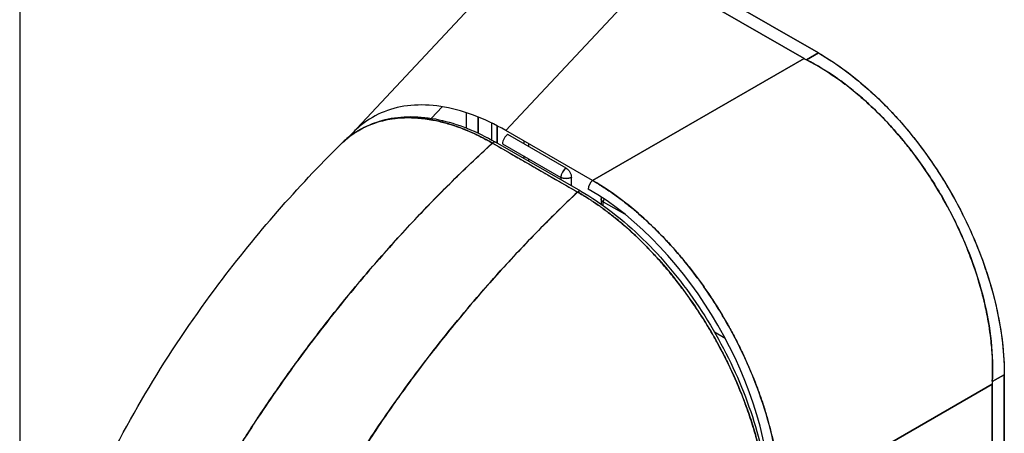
# Model space of a CAD drawing. Extents: x 784 to 1207, y 24 to 294.
# Tile 214 of 217: x 1133.667 to 1135.82, y 244.304 to 245.209. Entities that reach past the tile are written whole.
import ezdxf

# ---------------------------------------------------------------- set-up
doc = ezdxf.new("R2010")
doc.units = 0
doc.header["$LTSCALE"] = 4
doc.header["$MEASUREMENT"] = 0
doc.layers.get('0').update_dxf_attribs({"linetype": 'CONTINUOUS'})

msp = doc.modelspace()

# ---------------------------------------------------------------- linework, layer by layer
for p, q in [((1133.6671, 272.7136), (1133.6671, 217.5432)), ((1135.4134, 245.1366), (1135.0759, 245.331)), ((1135.0759, 245.331), (1135.4134, 245.1366)), ((1134.3931, 244.9593), (1134.7238, 245.3131)), ((1135.0543, 245.3132), (1134.7303, 244.9666)), ((1134.7303, 244.9666), (1135.0543, 245.3132)), ((1135.3824, 245.1242), (1135.0543, 245.3132)), ((1135.0543, 245.3132), (1135.3824, 245.1242)), ((1135.4134, 245.1366), (1135.3872, 245.1216)), ((1135.3872, 245.1216), (1135.4134, 245.1366)), ((1134.9198, 244.8574), (1135.3824, 245.1242)), ((1135.3824, 245.1242), (1134.9198, 244.8574)), ((1135.3669, 245.1152), (1135.3669, 245.1152)), ((1134.5673, 244.9935), (1134.5909, 245.0187)), ((1134.643, 245.0058), (1134.643, 244.9724)), ((1134.6693, 244.9611), (1134.6693, 244.9963)), ((1134.6693, 244.9963), (1134.6693, 244.9611)), ((1134.6995, 244.9458), (1134.6995, 244.9829)), ((1134.7111, 244.9392), (1134.7111, 244.977)), ((1134.7111, 244.977), (1134.7111, 244.9392)), ((1134.9198, 244.8574), (1134.7303, 244.9666)), ((1134.8871, 244.8322), (1134.7007, 244.9392)), ((1134.894, 244.8342), (1134.7076, 244.9412)), ((1134.7227, 244.9378), (1134.8503, 244.8643)), ((1134.8619, 244.8844), (1134.7343, 244.9579)), ((1134.7691, 244.9442), (1134.7691, 244.9379)), ((1134.7807, 244.9312), (1134.7807, 244.9376)), ((1134.7691, 244.9111), (1134.7691, 244.9059)), ((1134.7807, 244.8992), (1134.7807, 244.9044)), ((1134.8503, 244.8643), (1134.8503, 244.8593)), ((1134.8735, 244.8459), (1134.8735, 244.8643)), ((1134.8891, 244.8337), (1134.8891, 244.8337)), ((1134.8891, 244.8337), (1134.8891, 244.8337)), ((1134.9383, 244.8176), (1134.9383, 244.8059)), ((1134.9431, 244.8025), (1134.9431, 244.8109)), ((1134.9431, 244.8109), (1134.9893, 244.7843)), ((1134.9855, 244.8133), (1134.9854, 244.8133)), ((1135.0698, 244.7379), (1135.0698, 244.7379)), ((1135.186, 244.5262), (1135.2093, 244.5128)), ((1135.82, 244.4324), (1135.7938, 244.4173)), ((1135.7938, 244.4173), (1135.82, 244.4324)), ((1135.82, 243.7012), (1135.82, 244.4324)), ((1135.82, 244.4324), (1135.82, 243.7012)), ((1135.3311, 244.1452), (1135.7937, 244.4119)), ((1135.7937, 244.4119), (1135.3311, 244.1452)), ((1135.7782, 244.403), (1135.7782, 244.403)), ((1135.7782, 244.403), (1135.7782, 244.403)), ((1135.7937, 243.687), (1135.7937, 244.4119)), ((1135.7937, 244.4119), (1135.7937, 243.687)), ((1135.7666, 244.3963), (1135.7666, 244.3963)), ((1135.7086, 244.3629), (1135.7086, 244.3629)), ((1135.697, 244.3562), (1135.697, 244.3562))]:
    msp.add_line(p, q)
msp.add_arc((1134.9547, 244.8176), 0.0164, 167.2589, 179.9973)
for centre, major_axis, ratio, start_param, end_param in [((1135.4584, 245.1679), (0.1075, 0), 0.575862, 3.927172, 3.988254), ((1135.4584, 245.1679), (0.1075, 0), 0.575867, 3.927168, 3.98825), ((1134.7027, 244.9327), (0.0049, 0.00853), 0.57881, 0.000232, 1.078266), ((1134.7027, 244.9327), (0.0049, 0.00853), 0.578827, 0, 1.078342), ((1134.7343, 244.9445), (0.0082, 0.0142), 0.578093, 0.783464, 2.354261), ((1134.8619, 244.871), (0.0082, 0.0142), 0.578093, 0.783464, 2.354261), ((1134.8619, 244.871), (-0.0082, -0.0142), 0.578093, 3.925057, 5.495853), ((1134.8619, 244.871), (0.0164, 0), 0.575862, 3.926991, 5.497787), ((1134.9218, 244.8454), (0.0082, 0.0142), 0.578093, 0.957997, 2.35426), ((1134.8891, 244.8256), (0.0049, 0.00853), 0.578827, 6.282962, 7.361535), ((1134.8891, 244.8256), (0.0049, 0.00853), 0.578842, 0, 1.078239), ((1134.8978, 244.3692), (-0.2865, 0.4976), 0.595799, 3.944132, 5.48476), ((1134.9547, 244.8176), (-0.0164, 0), 0.575862, 6.283158, 7.068583), ((1134.9547, 244.8176), (-0.0082, -0.0142), 0.578093, 5.039874, 5.495853), ((1134.9547, 244.8176), (0.0082, 0.0142), 0.578093, 1.898281, 2.354261), ((1135.8697, 244.4556), (-0.0536, -0.0931), 0.578093, 5.43459, 5.495672), ((1135.8697, 244.4556), (-0.0536, -0.0931), 0.578098, 5.434594, 5.495676)]:
    msp.add_ellipse(centre, major_axis=major_axis, ratio=ratio, start_param=start_param, end_param=end_param)
for points, knots in [([(1135.4134, 245.1366), (1135.4376, 245.1227), (1135.4613, 245.1067), (1135.4847, 245.0885), (1135.5082, 245.0702), (1135.5314, 245.0497), (1135.5538, 245.0275), (1135.5761, 245.0053), (1135.5976, 244.9814), (1135.618, 244.9561), (1135.6384, 244.9307), (1135.6577, 244.904), (1135.6757, 244.8762), (1135.6937, 244.8485), (1135.7103, 244.8197), (1135.7254, 244.7902), (1135.7405, 244.7607), (1135.754, 244.7306), (1135.7657, 244.7003), (1135.7774, 244.6699), (1135.7874, 244.6394), (1135.7955, 244.6089), (1135.8036, 244.5784), (1135.8097, 244.548), (1135.8138, 244.5185), (1135.8179, 244.489), (1135.82, 244.4604), (1135.82, 244.4324)], [0, 0, 0, 0, 0.111111, 0.111111, 0.111111, 0.222222, 0.222222, 0.222222, 0.333333, 0.333333, 0.333333, 0.444444, 0.444444, 0.444444, 0.555556, 0.555556, 0.555556, 0.666667, 0.666667, 0.666667, 0.777778, 0.777778, 0.777778, 0.888889, 0.888889, 0.888889, 1, 1, 1, 1]), ([(1135.4134, 245.1366), (1135.4354, 245.124), (1135.4574, 245.1093), (1135.4791, 245.0928), (1135.4988, 245.0778), (1135.5182, 245.0614), (1135.5371, 245.0436), (1135.555, 245.0268), (1135.5725, 245.0088), (1135.5894, 244.9898), (1135.6063, 244.9709), (1135.6226, 244.9509), (1135.6381, 244.9301), (1135.6542, 244.9088), (1135.6694, 244.8865), (1135.6838, 244.8636), (1135.6981, 244.8407), (1135.7115, 244.8171), (1135.7239, 244.7931), (1135.7362, 244.7692), (1135.7475, 244.7448), (1135.7577, 244.7203), (1135.7678, 244.6958), (1135.7768, 244.6712), (1135.7845, 244.6466), (1135.7923, 244.6219), (1135.7989, 244.5972), (1135.8042, 244.5729), (1135.8094, 244.5486), (1135.8134, 244.5246), (1135.816, 244.5011), (1135.8187, 244.4776), (1135.82, 244.4546), (1135.82, 244.4324)], [0, 0, 0, 0, 0.103179, 0.103179, 0.103179, 0.19641, 0.19641, 0.19641, 0.284272, 0.284272, 0.284272, 0.371718, 0.371718, 0.371718, 0.461564, 0.461564, 0.461564, 0.551364, 0.551364, 0.551364, 0.640801, 0.640801, 0.640801, 0.730189, 0.730189, 0.730189, 0.82001, 0.82001, 0.82001, 0.909949, 0.909949, 0.909949, 1, 1, 1, 1]), ([(1135.7938, 244.4173), (1135.7949, 244.4402), (1135.7946, 244.4638), (1135.7928, 244.4877), (1135.7923, 244.4937), (1135.7918, 244.4997), (1135.7911, 244.5057), (1135.7892, 244.5239), (1135.7865, 244.5422), (1135.7829, 244.5607), (1135.7806, 244.5728), (1135.7779, 244.585), (1135.7749, 244.5972), (1135.7718, 244.6098), (1135.7684, 244.6225), (1135.7646, 244.6351), (1135.7592, 244.6532), (1135.7531, 244.6713), (1135.7464, 244.6892), (1135.7439, 244.696), (1135.7413, 244.7027), (1135.7386, 244.7093), (1135.729, 244.733), (1135.7184, 244.7564), (1135.7067, 244.7794), (1135.7062, 244.7804), (1135.7057, 244.7813), (1135.7052, 244.7823), (1135.6929, 244.8064), (1135.6795, 244.83), (1135.6651, 244.8528), (1135.6625, 244.857), (1135.6598, 244.8612), (1135.6571, 244.8653), (1135.6451, 244.8838), (1135.6324, 244.9018), (1135.6191, 244.9192), (1135.6125, 244.9279), (1135.6058, 244.9364), (1135.5989, 244.9448), (1135.5894, 244.9564), (1135.5796, 244.9676), (1135.5697, 244.9784), (1135.5579, 244.9913), (1135.5458, 245.0037), (1135.5334, 245.0155), (1135.5277, 245.021), (1135.522, 245.0263), (1135.5162, 245.0315), (1135.4987, 245.0472), (1135.4807, 245.0618), (1135.4623, 245.0752), (1135.4603, 245.0767), (1135.4583, 245.0781), (1135.4562, 245.0796), (1135.4337, 245.0955), (1135.4106, 245.1096), (1135.3872, 245.1216)], [0, 0, 0, 0, 0.088873, 0.088873, 0.088873, 0.111111, 0.111111, 0.111111, 0.178162, 0.178162, 0.178162, 0.222222, 0.222222, 0.222222, 0.267931, 0.267931, 0.267931, 0.333333, 0.333333, 0.333333, 0.357816, 0.357816, 0.357816, 0.444444, 0.444444, 0.444444, 0.448135, 0.448135, 0.448135, 0.538943, 0.538943, 0.538943, 0.555556, 0.555556, 0.555556, 0.629644, 0.629644, 0.629644, 0.666667, 0.666667, 0.666667, 0.717569, 0.717569, 0.717569, 0.777778, 0.777778, 0.777778, 0.805438, 0.805438, 0.805438, 0.888889, 0.888889, 0.888889, 0.898091, 0.898091, 0.898091, 1, 1, 1, 1]), ([(1135.3872, 245.1216), (1135.4128, 245.1085), (1135.438, 245.0929), (1135.4624, 245.0751), (1135.4869, 245.0574), (1135.5106, 245.0374), (1135.5334, 245.0155), (1135.5562, 244.9937), (1135.5781, 244.9701), (1135.5988, 244.9449), (1135.6194, 244.9198), (1135.639, 244.8932), (1135.657, 244.8655), (1135.6751, 244.8377), (1135.6918, 244.8089), (1135.7067, 244.7794), (1135.7217, 244.7498), (1135.735, 244.7196), (1135.7465, 244.6891), (1135.7579, 244.6586), (1135.7674, 244.6278), (1135.775, 244.5971), (1135.7825, 244.5664), (1135.7879, 244.5358), (1135.7911, 244.5057), (1135.7943, 244.4756), (1135.7952, 244.446), (1135.7938, 244.4173)], [0, 0, 0, 0, 0.111111, 0.111111, 0.111111, 0.222222, 0.222222, 0.222222, 0.333333, 0.333333, 0.333333, 0.444444, 0.444444, 0.444444, 0.555556, 0.555556, 0.555556, 0.666667, 0.666667, 0.666667, 0.777778, 0.777778, 0.777778, 0.888889, 0.888889, 0.888889, 1, 1, 1, 1]), ([(1134.7303, 244.9666), (1134.7058, 244.9806), (1134.6814, 244.992), (1134.6575, 245.0008), (1134.6336, 245.0096), (1134.6102, 245.0158), (1134.5876, 245.0193), (1134.565, 245.0227), (1134.5433, 245.0235), (1134.5226, 245.0216), (1134.502, 245.0197), (1134.4825, 245.0152), (1134.4643, 245.008), (1134.4462, 245.0009), (1134.4294, 244.9911), (1134.4142, 244.9789), (1134.4045, 244.9711), (1134.3955, 244.9624), (1134.3871, 244.9527)], [0, 0, 0, 0, 0.1111111, 0.1111111, 0.1111111, 0.2222222, 0.2222222, 0.2222222, 0.3333333, 0.3333333, 0.3333333, 0.4444444, 0.4444444, 0.4444444, 0.5555556, 0.5555556, 0.5555556, 0.6262263, 0.6262263, 0.6262263, 0.6262263]), ([(1134.3685, 244.9363), (1134.3955, 244.963), (1134.4289, 244.9816), (1134.5019, 244.9994), (1134.5421, 244.9993), (1134.6238, 244.9819), (1134.666, 244.9651), (1134.7076, 244.9412)], [0, 0, 0, 0, 0.5691, 0.5691, 1.123657, 1.123657, 1.658612, 1.658612, 1.658612, 1.658612]), ([(1134.3686, 244.9363), (1134.3701, 244.9378), (1134.3716, 244.9393), (1134.3731, 244.9407), (1134.3775, 244.9448), (1134.382, 244.9486), (1134.3865, 244.9522), (1134.3933, 244.9574), (1134.4002, 244.9621), (1134.4072, 244.9663), (1134.417, 244.9721), (1134.4271, 244.9769), (1134.4371, 244.9807), (1134.4399, 244.9818), (1134.4427, 244.9828), (1134.4454, 244.9838), (1134.4593, 244.9884), (1134.473, 244.9913), (1134.4865, 244.993), (1134.487, 244.9931), (1134.4875, 244.9932), (1134.488, 244.9932), (1134.5018, 244.9949), (1134.5154, 244.9953), (1134.5287, 244.9947), (1134.5316, 244.9945), (1134.5344, 244.9944), (1134.5373, 244.9941), (1134.5486, 244.9933), (1134.5596, 244.9918), (1134.5704, 244.9897), (1134.5748, 244.9889), (1134.5793, 244.9879), (1134.5836, 244.9869), (1134.5926, 244.9848), (1134.6013, 244.9824), (1134.6098, 244.9797), (1134.6155, 244.9779), (1134.6211, 244.976), (1134.6266, 244.9741), (1134.633, 244.9717), (1134.6394, 244.9692), (1134.6456, 244.9666), (1134.6524, 244.9638), (1134.6591, 244.9608), (1134.6657, 244.9576), (1134.6692, 244.9559), (1134.6728, 244.9542), (1134.6762, 244.9524), (1134.685, 244.948), (1134.6934, 244.9434), (1134.7007, 244.9392)], [0.3287986, 0.3287986, 0.3287986, 0.3287986, 0.3378724, 0.3378724, 0.3378724, 0.3636364, 0.3636364, 0.3636364, 0.4015229, 0.4015229, 0.4015229, 0.4545455, 0.4545455, 0.4545455, 0.4693394, 0.4693394, 0.4693394, 0.5426566, 0.5426566, 0.5426566, 0.5454545, 0.5454545, 0.5454545, 0.6201601, 0.6201601, 0.6201601, 0.6363636, 0.6363636, 0.6363636, 0.7005689, 0.7005689, 0.7005689, 0.7272727, 0.7272727, 0.7272727, 0.7817474, 0.7817474, 0.7817474, 0.8181818, 0.8181818, 0.8181818, 0.861421, 0.861421, 0.861421, 0.9090909, 0.9090909, 0.9090909, 0.9347795, 0.9347795, 0.9347795, 1, 1, 1, 1]), ([(1134.7007, 244.9392), (1134.6996, 244.9399), (1134.6985, 244.9405), (1134.6973, 244.9411), (1134.6961, 244.9418), (1134.6948, 244.9426), (1134.6935, 244.9433), (1134.692, 244.9441), (1134.6906, 244.9449), (1134.6892, 244.9457), (1134.6876, 244.9465), (1134.686, 244.9473), (1134.6845, 244.9482), (1134.6828, 244.949), (1134.6812, 244.9499), (1134.6795, 244.9508), (1134.6777, 244.9517), (1134.676, 244.9526), (1134.6742, 244.9534), (1134.6723, 244.9544), (1134.6705, 244.9553), (1134.6686, 244.9562), (1134.6665, 244.9572), (1134.6645, 244.9582), (1134.6624, 244.9592), (1134.6601, 244.9602), (1134.6578, 244.9613), (1134.6555, 244.9623), (1134.6529, 244.9635), (1134.6503, 244.9646), (1134.6477, 244.9657), (1134.6448, 244.967), (1134.6418, 244.9682), (1134.6389, 244.9694), (1134.6355, 244.9707), (1134.6321, 244.972), (1134.6288, 244.9732), (1134.6259, 244.9743), (1134.6229, 244.9754), (1134.62, 244.9764), (1134.6192, 244.9767), (1134.6184, 244.9769), (1134.6176, 244.9772), (1134.6135, 244.9786), (1134.6095, 244.9799), (1134.6054, 244.9811), (1134.601, 244.9824), (1134.5967, 244.9836), (1134.5923, 244.9847), (1134.5876, 244.986), (1134.583, 244.9871), (1134.5783, 244.9881), (1134.5733, 244.9892), (1134.5683, 244.9901), (1134.5633, 244.991), (1134.5579, 244.9919), (1134.5525, 244.9926), (1134.5472, 244.9932), (1134.5456, 244.9934), (1134.544, 244.9936), (1134.5424, 244.9937), (1134.5382, 244.9941), (1134.534, 244.9944), (1134.5299, 244.9946), (1134.5236, 244.9949), (1134.5174, 244.995), (1134.5113, 244.9949), (1134.5045, 244.9947), (1134.4979, 244.9943), (1134.4913, 244.9936), (1134.4844, 244.9929), (1134.4775, 244.9918), (1134.4708, 244.9905), (1134.4706, 244.9904), (1134.4704, 244.9904), (1134.4702, 244.9904), (1134.4626, 244.9888), (1134.4552, 244.9869), (1134.4479, 244.9846), (1134.44, 244.982), (1134.4323, 244.979), (1134.4249, 244.9756), (1134.4191, 244.9729), (1134.4134, 244.97), (1134.408, 244.9667), (1134.4056, 244.9654), (1134.4033, 244.9639), (1134.401, 244.9625), (1134.3925, 244.957), (1134.3844, 244.9508), (1134.3768, 244.9441), (1134.374, 244.9416), (1134.3713, 244.939), (1134.3686, 244.9363)], [0, 0, 0, 0, 0.0051535, 0.0051535, 0.0051535, 0.011125, 0.011125, 0.011125, 0.0177599, 0.0177599, 0.0177599, 0.024968, 0.024968, 0.024968, 0.0326646, 0.0326646, 0.0326646, 0.0407909, 0.0407909, 0.0407909, 0.0494929, 0.0494929, 0.0494929, 0.0590435, 0.0590435, 0.0590435, 0.0697173, 0.0697173, 0.0697173, 0.0817898, 0.0817898, 0.0817898, 0.0955416, 0.0955416, 0.0955416, 0.1112568, 0.1112568, 0.1112568, 0.125, 0.125, 0.125, 0.1288152, 0.1288152, 0.1288152, 0.1479502, 0.1479502, 0.1479502, 0.1687359, 0.1687359, 0.1687359, 0.1911746, 0.1911746, 0.1911746, 0.2155136, 0.2155136, 0.2155136, 0.2420183, 0.2420183, 0.2420183, 0.25, 0.25, 0.25, 0.2709744, 0.2709744, 0.2709744, 0.3027382, 0.3027382, 0.3027382, 0.3376886, 0.3376886, 0.3376886, 0.375, 0.375, 0.375, 0.3761252, 0.3761252, 0.3761252, 0.4181661, 0.4181661, 0.4181661, 0.4642343, 0.4642343, 0.4642343, 0.5, 0.5, 0.5, 0.515243, 0.515243, 0.515243, 0.571952, 0.571952, 0.571952, 0.5926556, 0.5926556, 0.5926556, 0.5926556]), ([(1134.7007, 244.9392), (1134.6541, 244.8966), (1134.6095, 244.8532), (1134.5671, 244.8095), (1134.5248, 244.7659), (1134.4845, 244.722), (1134.4464, 244.6781), (1134.4083, 244.6342), (1134.3723, 244.5905), (1134.3383, 244.5471), (1134.3044, 244.5037), (1134.2725, 244.4607), (1134.2426, 244.4184), (1134.2127, 244.376), (1134.1848, 244.3343), (1134.1588, 244.2935), (1134.1458, 244.273), (1134.1333, 244.2528), (1134.1212, 244.2328)], [0, 0, 0, 0, 0.181782, 0.181782, 0.181782, 0.363564, 0.363564, 0.363564, 0.545346, 0.545346, 0.545346, 0.727128, 0.727128, 0.727128, 0.90891, 0.90891, 0.90891, 1, 1, 1, 1]), ([(1134.1212, 244.2328), (1134.1377, 244.2601), (1134.1551, 244.288), (1134.1734, 244.3162), (1134.1918, 244.3445), (1134.2111, 244.3732), (1134.2313, 244.4022), (1134.2515, 244.4312), (1134.2726, 244.4605), (1134.2947, 244.4901), (1134.3168, 244.5197), (1134.3399, 244.5495), (1134.364, 244.5795), (1134.388, 244.6094), (1134.4131, 244.6395), (1134.4391, 244.6697), (1134.4652, 244.6999), (1134.4922, 244.7301), (1134.5203, 244.7602), (1134.5483, 244.7904), (1134.5774, 244.8204), (1134.6075, 244.8503), (1134.6375, 244.8802), (1134.6686, 244.9099), (1134.7007, 244.9392)], [0, 0, 0, 0, 0.12462, 0.12462, 0.12462, 0.249674, 0.249674, 0.249674, 0.374729, 0.374729, 0.374729, 0.499784, 0.499784, 0.499784, 0.624839, 0.624839, 0.624839, 0.749894, 0.749894, 0.749894, 0.874949, 0.874949, 0.874949, 1, 1, 1, 1]), ([(1134.7007, 244.9392), (1134.7191, 244.9286), (1134.7334, 244.9204), (1134.7448, 244.9139), (1134.7562, 244.9073), (1134.7646, 244.9025), (1134.7714, 244.8986), (1134.7781, 244.8948), (1134.7831, 244.8919), (1134.7875, 244.8894), (1134.792, 244.8868), (1134.7958, 244.8846), (1134.8003, 244.8821), (1134.8047, 244.8795), (1134.8097, 244.8766), (1134.8164, 244.8728), (1134.8231, 244.8689), (1134.8316, 244.864), (1134.843, 244.8575), (1134.8543, 244.851), (1134.8686, 244.8427), (1134.8871, 244.8322)], [0, 0, 0, 0, 0.142857, 0.142857, 0.142857, 0.285714, 0.285714, 0.285714, 0.428571, 0.428571, 0.428571, 0.571429, 0.571429, 0.571429, 0.714286, 0.714286, 0.714286, 0.857143, 0.857143, 0.857143, 1, 1, 1, 1]), ([(1133.8352, 244.1903), (1133.9086, 244.3465), (1134.0008, 244.4956), (1134.1848, 244.7408), (1134.2745, 244.8432), (1134.3686, 244.9363)], [0, 0, 0, 0, 1.578239, 1.578239, 2.854351, 2.854351, 2.854351, 2.854351]), ([(1134.8619, 244.8844), (1134.8634, 244.8835), (1134.8648, 244.8824), (1134.8662, 244.8809), (1134.8676, 244.8795), (1134.869, 244.8777), (1134.87, 244.8759), (1134.8711, 244.874), (1134.872, 244.872), (1134.8726, 244.87), (1134.8732, 244.8681), (1134.8735, 244.8661), (1134.8735, 244.8643)], [0, 0, 0, 0, 0.25, 0.25, 0.25, 0.5, 0.5, 0.5, 0.75, 0.75, 0.75, 1, 1, 1, 1]), ([(1134.8735, 244.8643), (1134.872, 244.8634), (1134.8701, 244.8627), (1134.8681, 244.8623), (1134.8661, 244.8618), (1134.864, 244.8616), (1134.8618, 244.8616), (1134.8597, 244.8616), (1134.8575, 244.8618), (1134.8555, 244.8623), (1134.8536, 244.8628), (1134.8518, 244.8635), (1134.8503, 244.8643)], [0, 0, 0, 0, 0.25, 0.25, 0.25, 0.5, 0.5, 0.5, 0.75, 0.75, 0.75, 1, 1, 1, 1]), ([(1134.9198, 244.8574), (1134.9254, 244.8542), (1134.931, 244.8508), (1134.9366, 244.8473), (1134.9437, 244.8428), (1134.9509, 244.8381), (1134.958, 244.8332), (1134.9651, 244.8283), (1134.9722, 244.8232), (1134.9793, 244.818), (1134.9863, 244.8127), (1134.9933, 244.8072), (1135.0003, 244.8016), (1135.0073, 244.7959), (1135.0142, 244.7901), (1135.0211, 244.7841), (1135.0279, 244.7782), (1135.0348, 244.772), (1135.0415, 244.7657), (1135.0483, 244.7594), (1135.055, 244.7529), (1135.0616, 244.7462), (1135.0667, 244.7411), (1135.0718, 244.7359), (1135.0769, 244.7306), (1135.0783, 244.729), (1135.0798, 244.7275), (1135.0813, 244.7259), (1135.0878, 244.719), (1135.0942, 244.7119), (1135.1005, 244.7047), (1135.1068, 244.6974), (1135.113, 244.6901), (1135.1192, 244.6826), (1135.1253, 244.6752), (1135.1314, 244.6676), (1135.1373, 244.6598), (1135.1433, 244.6521), (1135.1491, 244.6443), (1135.1549, 244.6363), (1135.1606, 244.6284), (1135.1663, 244.6204), (1135.1718, 244.6122), (1135.1773, 244.6041), (1135.1828, 244.5958), (1135.1881, 244.5875), (1135.1934, 244.5791), (1135.1986, 244.5707), (1135.2036, 244.5622), (1135.2059, 244.5584), (1135.2082, 244.5545), (1135.2104, 244.5506), (1135.2131, 244.5459), (1135.2158, 244.5412), (1135.2184, 244.5365), (1135.2232, 244.5279), (1135.2279, 244.5192), (1135.2324, 244.5104), (1135.237, 244.5016), (1135.2414, 244.4928), (1135.2456, 244.4839), (1135.2499, 244.475), (1135.254, 244.4661), (1135.258, 244.4571), (1135.262, 244.4482), (1135.2658, 244.4392), (1135.2695, 244.4302), (1135.2732, 244.4211), (1135.2767, 244.4121), (1135.2801, 244.403), (1135.2835, 244.3939), (1135.2867, 244.3849), (1135.2898, 244.3758), (1135.2928, 244.3667), (1135.2957, 244.3576), (1135.2985, 244.3485), (1135.2988, 244.3473), (1135.2992, 244.3461), (1135.2995, 244.3449), (1135.3019, 244.337), (1135.3041, 244.3291), (1135.3062, 244.3213), (1135.3086, 244.3122), (1135.3108, 244.3032), (1135.3129, 244.2942), (1135.315, 244.2851), (1135.3168, 244.2761), (1135.3186, 244.2672), (1135.3203, 244.2582), (1135.3218, 244.2493), (1135.3232, 244.2405), (1135.3246, 244.2316), (1135.3258, 244.2228), (1135.3268, 244.2141), (1135.3278, 244.2053), (1135.3286, 244.1966), (1135.3293, 244.188), (1135.33, 244.1794), (1135.3304, 244.1708), (1135.3307, 244.1624), (1135.3309, 244.1566), (1135.331, 244.1509), (1135.3311, 244.1452)], [0, 0, 0, 0, 0.026039, 0.026039, 0.026039, 0.0594, 0.0594, 0.0594, 0.09265, 0.09265, 0.09265, 0.125794, 0.125794, 0.125794, 0.15884, 0.15884, 0.15884, 0.191791, 0.191791, 0.191791, 0.224653, 0.224653, 0.224653, 0.25, 0.25, 0.25, 0.257436, 0.257436, 0.257436, 0.290141, 0.290141, 0.290141, 0.322775, 0.322775, 0.322775, 0.35535, 0.35535, 0.35535, 0.387876, 0.387876, 0.387876, 0.420366, 0.420366, 0.420366, 0.452832, 0.452832, 0.452832, 0.485286, 0.485286, 0.485286, 0.5, 0.5, 0.5, 0.517739, 0.517739, 0.517739, 0.550193, 0.550193, 0.550193, 0.582661, 0.582661, 0.582661, 0.615153, 0.615153, 0.615153, 0.647685, 0.647685, 0.647685, 0.680266, 0.680266, 0.680266, 0.712905, 0.712905, 0.712905, 0.745617, 0.745617, 0.745617, 0.75, 0.75, 0.75, 0.778408, 0.778408, 0.778408, 0.811278, 0.811278, 0.811278, 0.844236, 0.844236, 0.844236, 0.877291, 0.877291, 0.877291, 0.910445, 0.910445, 0.910445, 0.943705, 0.943705, 0.943705, 0.977077, 0.977077, 0.977077, 1, 1, 1, 1]), ([(1135.3311, 244.1452), (1135.331, 244.1734), (1135.3287, 244.2026), (1135.3244, 244.2325), (1135.3201, 244.2624), (1135.3138, 244.2929), (1135.3055, 244.3236), (1135.2973, 244.3543), (1135.2871, 244.3852), (1135.2752, 244.4158), (1135.2633, 244.4464), (1135.2496, 244.4768), (1135.2344, 244.5066), (1135.2192, 244.5363), (1135.2024, 244.5654), (1135.1843, 244.5934), (1135.1661, 244.6215), (1135.1467, 244.6485), (1135.1261, 244.6741), (1135.1055, 244.6997), (1135.0839, 244.7239), (1135.0615, 244.7464), (1135.039, 244.7688), (1135.0158, 244.7895), (1134.9921, 244.8081), (1134.9683, 244.8268), (1134.9442, 244.8433), (1134.9198, 244.8574)], [0, 0, 0, 0, 0.111111, 0.111111, 0.111111, 0.222222, 0.222222, 0.222222, 0.333333, 0.333333, 0.333333, 0.444444, 0.444444, 0.444444, 0.555556, 0.555556, 0.555556, 0.666667, 0.666667, 0.666667, 0.777778, 0.777778, 0.777778, 0.888889, 0.888889, 0.888889, 1, 1, 1, 1]), ([(1134.8871, 244.8322), (1134.8556, 244.8025), (1134.8251, 244.7725), (1134.7956, 244.7422), (1134.7662, 244.712), (1134.7378, 244.6815), (1134.7104, 244.651), (1134.683, 244.6205), (1134.6566, 244.5899), (1134.6313, 244.5593), (1134.6059, 244.5288), (1134.5816, 244.4982), (1134.5583, 244.4679), (1134.5349, 244.4375), (1134.5126, 244.4072), (1134.4913, 244.3772), (1134.4699, 244.3472), (1134.4496, 244.3174), (1134.4302, 244.2879), (1134.4108, 244.2584), (1134.3924, 244.2293), (1134.3748, 244.2005), (1134.3574, 244.1718), (1134.3408, 244.1435), (1134.3252, 244.1156)], [0, 0, 0, 0, 0.125051, 0.125051, 0.125051, 0.250106, 0.250106, 0.250106, 0.375161, 0.375161, 0.375161, 0.500216, 0.500216, 0.500216, 0.625271, 0.625271, 0.625271, 0.750326, 0.750326, 0.750326, 0.87538, 0.87538, 0.87538, 1, 1, 1, 1]), ([(1134.3252, 244.1156), (1134.3366, 244.136), (1134.3485, 244.1566), (1134.3609, 244.1774), (1134.3857, 244.2189), (1134.4124, 244.2613), (1134.4411, 244.3043), (1134.4698, 244.3474), (1134.5006, 244.391), (1134.5334, 244.435), (1134.5663, 244.479), (1134.6012, 244.5234), (1134.6383, 244.5678), (1134.6755, 244.6123), (1134.7147, 244.6568), (1134.7562, 244.701), (1134.7976, 244.7451), (1134.8413, 244.789), (1134.8871, 244.8322)], [0, 0, 0, 0, 0.09109, 0.09109, 0.09109, 0.272872, 0.272872, 0.272872, 0.454654, 0.454654, 0.454654, 0.636436, 0.636436, 0.636436, 0.818218, 0.818218, 0.818218, 1, 1, 1, 1]), ([(1135.3049, 244.1095), (1135.3049, 244.1151), (1135.3048, 244.1208), (1135.3046, 244.1266), (1135.3044, 244.1329), (1135.304, 244.1393), (1135.3036, 244.1458), (1135.3031, 244.1529), (1135.3025, 244.1601), (1135.3018, 244.1673), (1135.301, 244.1752), (1135.3001, 244.1832), (1135.299, 244.1913), (1135.2982, 244.1971), (1135.2973, 244.203), (1135.2964, 244.2089), (1135.2959, 244.212), (1135.2954, 244.215), (1135.2949, 244.218), (1135.2932, 244.2278), (1135.2912, 244.2377), (1135.2891, 244.2477), (1135.2868, 244.2586), (1135.2842, 244.2697), (1135.2813, 244.2807), (1135.2785, 244.2917), (1135.2754, 244.3028), (1135.2721, 244.3138), (1135.2717, 244.315), (1135.2714, 244.3161), (1135.271, 244.3173), (1135.2669, 244.3307), (1135.2625, 244.3441), (1135.2577, 244.3575), (1135.2524, 244.3725), (1135.2467, 244.3874), (1135.2405, 244.4023), (1135.2381, 244.4081), (1135.2356, 244.4139), (1135.2331, 244.4198), (1135.2284, 244.4305), (1135.2235, 244.4411), (1135.2185, 244.4517), (1135.2104, 244.4685), (1135.2018, 244.4852), (1135.1928, 244.5017), (1135.1889, 244.5087), (1135.185, 244.5158), (1135.1809, 244.5228), (1135.1764, 244.5305), (1135.1718, 244.5382), (1135.1671, 244.5458), (1135.1593, 244.5586), (1135.1511, 244.5712), (1135.1427, 244.5836), (1135.1352, 244.5947), (1135.1275, 244.6056), (1135.1196, 244.6163), (1135.1189, 244.6172), (1135.1183, 244.618), (1135.1176, 244.6189), (1135.1111, 244.6277), (1135.1045, 244.6363), (1135.0977, 244.6448), (1135.091, 244.6532), (1135.0842, 244.6614), (1135.0773, 244.6695), (1135.0711, 244.6768), (1135.0648, 244.6839), (1135.0584, 244.6909), (1135.0542, 244.6956), (1135.0499, 244.7001), (1135.0457, 244.7046), (1135.0441, 244.7063), (1135.0425, 244.708), (1135.0409, 244.7096), (1135.0355, 244.7152), (1135.03, 244.7207), (1135.0246, 244.726), (1135.0196, 244.731), (1135.0145, 244.7358), (1135.0095, 244.7405), (1135.0048, 244.7448), (1135.0001, 244.7491), (1134.9954, 244.7533), (1134.991, 244.7571), (1134.9867, 244.7609), (1134.9823, 244.7647), (1134.9782, 244.7681), (1134.9742, 244.7714), (1134.9701, 244.7747), (1134.9694, 244.7754), (1134.9686, 244.776), (1134.9678, 244.7766), (1134.9649, 244.779), (1134.9619, 244.7813), (1134.9589, 244.7836), (1134.9556, 244.7863), (1134.9522, 244.7888), (1134.9488, 244.7913), (1134.9459, 244.7935), (1134.9429, 244.7957), (1134.94, 244.7978), (1134.9374, 244.7997), (1134.9348, 244.8016), (1134.9322, 244.8034), (1134.9299, 244.805), (1134.9276, 244.8066), (1134.9253, 244.8082), (1134.9232, 244.8096), (1134.9212, 244.811), (1134.9191, 244.8123), (1134.9172, 244.8136), (1134.9154, 244.8148), (1134.9135, 244.816), (1134.9117, 244.8172), (1134.91, 244.8183), (1134.9082, 244.8194), (1134.9065, 244.8205), (1134.9049, 244.8215), (1134.9032, 244.8225), (1134.9017, 244.8235), (1134.9001, 244.8244), (1134.8985, 244.8254), (1134.8971, 244.8263), (1134.8957, 244.8271), (1134.8943, 244.828), (1134.893, 244.8287), (1134.8917, 244.8295), (1134.8904, 244.8302), (1134.8893, 244.8309), (1134.8882, 244.8315), (1134.8871, 244.8322)], [0, 0, 0, 0, 0.022163, 0.022163, 0.022163, 0.046721, 0.046721, 0.046721, 0.07375, 0.07375, 0.07375, 0.103441, 0.103441, 0.103441, 0.125, 0.125, 0.125, 0.135958, 0.135958, 0.135958, 0.171628, 0.171628, 0.171628, 0.210936, 0.210936, 0.210936, 0.25, 0.25, 0.25, 0.254076, 0.254076, 0.254076, 0.301415, 0.301415, 0.301415, 0.354208, 0.354208, 0.354208, 0.375, 0.375, 0.375, 0.413119, 0.413119, 0.413119, 0.473883, 0.473883, 0.473883, 0.5, 0.5, 0.5, 0.529014, 0.529014, 0.529014, 0.577715, 0.577715, 0.577715, 0.621414, 0.621414, 0.621414, 0.625, 0.625, 0.625, 0.66093, 0.66093, 0.66093, 0.696579, 0.696579, 0.696579, 0.728771, 0.728771, 0.728771, 0.75, 0.75, 0.75, 0.757976, 0.757976, 0.757976, 0.784626, 0.784626, 0.784626, 0.80904, 0.80904, 0.80904, 0.83151, 0.83151, 0.83151, 0.852308, 0.852308, 0.852308, 0.871433, 0.871433, 0.871433, 0.875, 0.875, 0.875, 0.888962, 0.888962, 0.888962, 0.904641, 0.904641, 0.904641, 0.918368, 0.918368, 0.918368, 0.930426, 0.930426, 0.930426, 0.941092, 0.941092, 0.941092, 0.950638, 0.950638, 0.950638, 0.959335, 0.959335, 0.959335, 0.967454, 0.967454, 0.967454, 0.975136, 0.975136, 0.975136, 0.982323, 0.982323, 0.982323, 0.988932, 0.988932, 0.988932, 0.994877, 0.994877, 0.994877, 1, 1, 1, 1]), ([(1134.8871, 244.8322), (1134.8944, 244.828), (1134.9028, 244.8229), (1134.9116, 244.8173), (1134.915, 244.815), (1134.9185, 244.8127), (1134.9221, 244.8103), (1134.9287, 244.8059), (1134.9354, 244.8012), (1134.9423, 244.7962), (1134.9485, 244.7917), (1134.9548, 244.7869), (1134.9613, 244.7818), (1134.9667, 244.7775), (1134.9723, 244.773), (1134.978, 244.7682), (1134.9866, 244.7611), (1134.9953, 244.7535), (1135.0043, 244.7453), (1135.0087, 244.7413), (1135.0131, 244.7371), (1135.0176, 244.7328), (1135.0284, 244.7225), (1135.0394, 244.7113), (1135.0508, 244.6992), (1135.0536, 244.6962), (1135.0565, 244.693), (1135.0594, 244.6898), (1135.0727, 244.6751), (1135.0864, 244.6591), (1135.1002, 244.6416), (1135.1008, 244.641), (1135.1013, 244.6403), (1135.1018, 244.6396), (1135.1154, 244.6223), (1135.1292, 244.6035), (1135.1431, 244.583), (1135.1459, 244.5789), (1135.1487, 244.5747), (1135.1515, 244.5704), (1135.1616, 244.555), (1135.1718, 244.5386), (1135.1817, 244.5214), (1135.1888, 244.5092), (1135.1957, 244.4966), (1135.2025, 244.4836), (1135.2071, 244.4747), (1135.2117, 244.4657), (1135.2161, 244.4565), (1135.2266, 244.4349), (1135.2365, 244.4126), (1135.2453, 244.3904), (1135.2459, 244.389), (1135.2465, 244.3875), (1135.247, 244.3861), (1135.255, 244.3657), (1135.2622, 244.3454), (1135.2686, 244.3252), (1135.2726, 244.3125), (1135.2762, 244.2999), (1135.2796, 244.2873), (1135.2818, 244.2791), (1135.2838, 244.271), (1135.2857, 244.2628), (1135.2903, 244.2432), (1135.2941, 244.2238), (1135.297, 244.2052), (1135.2977, 244.2005), (1135.2984, 244.1958), (1135.299, 244.1912), (1135.3008, 244.1782), (1135.3021, 244.1657), (1135.303, 244.1538), (1135.3043, 244.138), (1135.3049, 244.1232), (1135.3049, 244.1095)], [0, 0, 0, 0, 0.065233, 0.065233, 0.065233, 0.090909, 0.090909, 0.090909, 0.138606, 0.138606, 0.138606, 0.181818, 0.181818, 0.181818, 0.218295, 0.218295, 0.218295, 0.272727, 0.272727, 0.272727, 0.299488, 0.299488, 0.299488, 0.363636, 0.363636, 0.363636, 0.379913, 0.379913, 0.379913, 0.454545, 0.454545, 0.454545, 0.457429, 0.457429, 0.457429, 0.530754, 0.530754, 0.530754, 0.545455, 0.545455, 0.545455, 0.598649, 0.598649, 0.598649, 0.636364, 0.636364, 0.636364, 0.662242, 0.662242, 0.662242, 0.723318, 0.723318, 0.723318, 0.727273, 0.727273, 0.727273, 0.783303, 0.783303, 0.783303, 0.818182, 0.818182, 0.818182, 0.840721, 0.840721, 0.840721, 0.895221, 0.895221, 0.895221, 0.909091, 0.909091, 0.909091, 0.94822, 0.94822, 0.94822, 1, 1, 1, 1]), ([(1134.894, 244.8342), (1134.9401, 244.8077), (1134.9866, 244.7718), (1135.0714, 244.6888), (1135.111, 244.6413), (1135.1807, 244.5392), (1135.2116, 244.4833), (1135.2611, 244.3702), (1135.2802, 244.3116), (1135.3027, 244.2064), (1135.3081, 244.1584), (1135.3081, 244.1137)], [0, 0, 0, 0, 0.592261, 0.592261, 1.15937, 1.15937, 1.729253, 1.729253, 2.301395, 2.301395, 2.798391, 2.798391, 2.798391, 2.798391]), ([(1134.9431, 244.8109), (1134.9415, 244.8118), (1134.9404, 244.8128), (1134.9396, 244.8139), (1134.9388, 244.815), (1134.9383, 244.8163), (1134.9383, 244.8175), (1134.9383, 244.8175), (1134.9383, 244.8176), (1134.9383, 244.8176)], [0, 0, 0, 0, 0.25, 0.25, 0.25, 0.5, 0.5, 0.5, 0.5036627, 0.5036627, 0.5036627, 0.5036627])]:
    msp.add_open_spline(points, degree=3, knots=knots)
for points in [[(1134.6135, 244.9785), (1134.6135, 244.9785), (1134.6135, 244.9785), (1134.6135, 244.9785)], [(1134.3022, 244.5), (1134.3022, 244.5), (1134.3022, 244.5), (1134.3022, 244.5)], [(1134.3022, 244.5), (1134.3022, 244.5), (1134.3022, 244.5), (1134.3022, 244.5)], [(1134.288, 244.481), (1134.288, 244.481), (1134.288, 244.481), (1134.288, 244.481)]]:
    msp.add_open_spline(points, degree=3)

doc.saveas('drawing.dxf')
